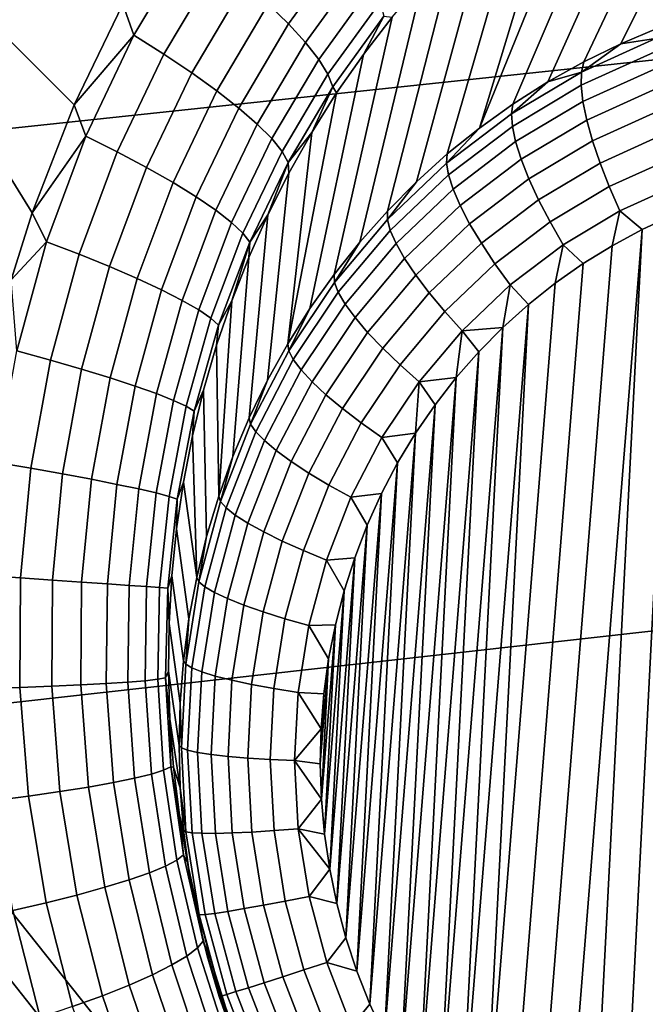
# Model space of a CAD drawing. Header units: metres. Extents: x -240 to 45, y -77 to 27.
# Tile 73 of 256: x -218.243 to -217.575, y -13.359 to -12.308. Entities that reach past the tile are written whole.
import ezdxf

# ---------------------------------------------------------------- set-up
doc = ezdxf.new("R2010")
doc.units = ezdxf.units.M
doc.layers.add('solid_102011X2', color=7, linetype='CONTINUOUS')

msp = doc.modelspace()

# ---------------------------------------------------------------- linework, layer by layer
at = {"layer": 'solid_102011X2'}
for points in [[(-216.393906, -11.614108, 304.30072), (-217.816788, -11.754929, 302.654205), (-217.424911, -12.336087, 302.374359), (-216.008652, -12.188061, 304.021484)], [(-217.816788, -11.754929, 302.654205), (-219.230606, -11.897602, 300.996674), (-218.831802, -12.486038, 300.716553), (-217.424911, -12.336087, 302.374359)], [(-217.390945, -11.990363, 272.393707), (-217.561111, -12.316864, 271.495209), (-217.601562, -12.333893, 271.507111), (-217.439667, -12.008111, 272.411255)], [(-217.439667, -12.008111, 272.411255), (-217.601562, -12.333893, 271.507111), (-217.641006, -12.35317, 271.518982), (-217.487213, -12.0283, 272.428864)], [(-217.487213, -12.0283, 272.428864), (-217.641006, -12.35317, 271.518982), (-217.679337, -12.374639, 271.530731), (-217.533508, -12.050855, 272.446411)], [(-217.533508, -12.050855, 272.446411), (-217.679337, -12.374639, 271.530731), (-217.716446, -12.398235, 271.542358), (-217.578384, -12.075703, 272.463776)], [(-217.578384, -12.075703, 272.463776), (-217.716446, -12.398235, 271.542358), (-217.752197, -12.423891, 271.553833), (-217.621765, -12.102749, 272.480927)], [(-218.488235, -12.094484, 272.957214), (-218.229309, -12.514302, 272.916412), (-218.25174, -12.585689, 272.924835), (-218.787582, -12.475676, 273.060944)], [(-218.488235, -12.094484, 272.957214), (-218.184525, -12.398903, 272.898804), (-218.229309, -12.514302, 272.916412)], [(-218.488235, -12.094484, 272.957214), (-218.132431, -12.291724, 272.877655), (-218.184525, -12.398903, 272.898804)], [(-217.663513, -12.131908, 272.49765), (-217.621765, -12.102749, 272.480927), (-217.752197, -12.423891, 271.553833)], [(-217.663513, -12.131908, 272.49765), (-217.752197, -12.423891, 271.553833), (-217.786499, -12.451531, 271.565125), (-217.703583, -12.163071, 272.513977)], [(-217.703583, -12.163071, 272.513977), (-217.786499, -12.451531, 271.565125), (-217.81926, -12.481074, 271.576172), (-217.741867, -12.196139, 272.529694)], [(-217.741867, -12.196139, 272.529694), (-217.81926, -12.481074, 271.576172), (-217.850388, -12.512433, 271.586975), (-217.778305, -12.230993, 272.5448)], [(-217.895218, -12.229145, 272.747681), (-217.955704, -12.312797, 272.772491), (-217.977432, -12.291589, 272.798737), (-217.915024, -12.205331, 272.773163)], [(-218.060425, -12.223265, 272.851288), (-218.120682, -12.324867, 272.875763), (-218.132431, -12.291724, 272.877655)], [(-218.030258, -12.246419, 272.838501), (-218.088684, -12.344942, 272.862213), (-218.120682, -12.324867, 272.875763), (-218.060425, -12.223265, 272.851288)], [(-217.878967, -12.251347, 272.718475), (-217.937668, -12.332574, 272.742615), (-217.955704, -12.312797, 272.772491), (-217.895218, -12.229145, 272.747681)], [(-217.778305, -12.230993, 272.5448), (-217.850388, -12.512433, 271.586975), (-217.879761, -12.545516, 271.597473), (-217.812836, -12.267542, 272.559174)], [(-218.002426, -12.26933, 272.820862), (-218.059052, -12.364799, 272.843872), (-218.088684, -12.344942, 272.862213), (-218.030258, -12.246419, 272.838501)], [(-217.866547, -12.271539, 272.686096), (-217.923615, -12.350568, 272.709625), (-217.937668, -12.332574, 272.742615), (-217.878967, -12.251347, 272.718475)], [(-217.977432, -12.291589, 272.798737), (-218.032288, -12.384082, 272.821014), (-218.059052, -12.364799, 272.843872), (-218.002426, -12.26933, 272.820862)], [(-217.858185, -12.289361, 272.651123), (-217.913803, -12.366455, 272.674103), (-217.923615, -12.350568, 272.709625), (-217.866547, -12.271539, 272.686096)], [(-217.812836, -12.267542, 272.559174), (-217.879761, -12.545516, 271.597473), (-217.907318, -12.580227, 271.607666), (-217.845413, -12.305661, 272.572754)], [(-218.120682, -12.324867, 272.875763), (-218.184525, -12.398903, 272.898804), (-218.132431, -12.291724, 272.877655)], [(-217.955704, -12.312797, 272.772491), (-218.008881, -12.402447, 272.794067), (-218.032288, -12.384082, 272.821014), (-217.977432, -12.291589, 272.798737)], [(-217.854034, -12.304494, 272.614197), (-217.908417, -12.379952, 272.636688), (-217.913803, -12.366455, 272.674103), (-217.858185, -12.289361, 272.651123)], [(-217.908417, -12.379952, 272.636688), (-217.854034, -12.304494, 272.614197), (-217.876007, -12.345258, 272.58548), (-217.904572, -12.386209, 272.59729)], [(-217.854034, -12.304494, 272.614197), (-217.845413, -12.305661, 272.572754), (-217.876007, -12.345258, 272.58548)], [(-217.937668, -12.332574, 272.742615), (-217.989258, -12.419565, 272.76355), (-218.008881, -12.402447, 272.794067), (-217.955704, -12.312797, 272.772491)], [(-217.845413, -12.305661, 272.572754), (-217.907318, -12.580227, 271.607666), (-217.932983, -12.616463, 271.617523), (-217.876007, -12.345258, 272.58548)], [(-218.120682, -12.324867, 272.875763), (-218.171982, -12.432507, 272.896271), (-218.184525, -12.398903, 272.898804)], [(-218.088684, -12.344942, 272.862213), (-218.138443, -12.449312, 272.88205), (-218.171982, -12.432507, 272.896271), (-218.120682, -12.324867, 272.875763)], [(-217.564468, -12.328155, 271.468658), (-217.601562, -12.333893, 271.507111), (-217.561111, -12.316864, 271.495209)], [(-217.424911, -12.336087, 302.374359), (-218.831802, -12.486038, 300.716553), (-218.414001, -13.05539, 300.423035), (-217.014374, -12.898361, 302.081207)], [(-217.923615, -12.350568, 272.709625), (-217.97377, -12.43513, 272.72998), (-217.989258, -12.419565, 272.76355), (-217.937668, -12.332574, 272.742615)], [(-217.643463, -12.364047, 271.492126), (-217.564468, -12.328155, 271.468658), (-217.56601, -12.342932, 271.443634), (-217.643738, -12.378243, 271.466736)], [(-217.643463, -12.364047, 271.492126), (-217.601562, -12.333893, 271.507111), (-217.564468, -12.328155, 271.468658)], [(-217.643463, -12.364047, 271.492126), (-217.641006, -12.35317, 271.518982), (-217.601562, -12.333893, 271.507111)], [(-218.059052, -12.364799, 272.843872), (-218.107269, -12.465916, 272.863007), (-218.138443, -12.449312, 272.88205), (-218.088684, -12.344942, 272.862213)], [(-217.876007, -12.345258, 272.58548), (-217.932983, -12.616463, 271.617523), (-217.956665, -12.654119, 271.626984), (-217.904572, -12.386209, 272.59729)], [(-217.643738, -12.378243, 271.466736), (-217.56601, -12.342932, 271.443634), (-217.56572, -12.360876, 271.420746), (-217.641815, -12.395452, 271.443359)], [(-217.913803, -12.366455, 272.674103), (-217.962692, -12.448865, 272.693939), (-217.97377, -12.43513, 272.72998), (-217.923615, -12.350568, 272.709625)], [(-217.643463, -12.364047, 271.492126), (-217.679337, -12.374639, 271.530731), (-217.641006, -12.35317, 271.518982)], [(-218.032288, -12.384082, 272.821014), (-218.07901, -12.482018, 272.839508), (-218.107269, -12.465916, 272.863007), (-218.059052, -12.364799, 272.843872)], [(-217.908417, -12.379952, 272.636688), (-217.956223, -12.460522, 272.656097), (-217.962692, -12.448865, 272.693939), (-217.913803, -12.366455, 272.674103)], [(-217.718033, -12.4086, 271.515259), (-217.679337, -12.374639, 271.530731), (-217.643463, -12.364047, 271.492126)], [(-217.718033, -12.4086, 271.515259), (-217.643463, -12.364047, 271.492126), (-217.643738, -12.378243, 271.466736), (-217.717102, -12.422075, 271.489502)], [(-217.641815, -12.395452, 271.443359), (-217.56572, -12.360876, 271.420746), (-217.563583, -12.381607, 271.400452), (-217.637741, -12.415306, 271.422485)], [(-217.718033, -12.4086, 271.515259), (-217.716446, -12.398235, 271.542358), (-217.679337, -12.374639, 271.530731)], [(-217.717102, -12.422075, 271.489502), (-217.643738, -12.378243, 271.466736), (-217.641815, -12.395452, 271.443359), (-217.713638, -12.438369, 271.465637)], [(-218.008881, -12.402447, 272.794067), (-218.054199, -12.497335, 272.811951), (-218.07901, -12.482018, 272.839508), (-218.032288, -12.384082, 272.821014)], [(-217.931107, -12.428452, 272.608154), (-217.904572, -12.386209, 272.59729), (-217.956665, -12.654119, 271.626984)], [(-217.908417, -12.379952, 272.636688), (-217.931107, -12.428452, 272.608154), (-217.956223, -12.460522, 272.656097)], [(-217.908417, -12.379952, 272.636688), (-217.904572, -12.386209, 272.59729), (-217.931107, -12.428452, 272.608154)], [(-217.637741, -12.415306, 271.422485), (-217.563583, -12.381607, 271.400452), (-217.559647, -12.404687, 271.383179), (-217.631622, -12.437387, 271.404572)], [(-218.171982, -12.432507, 272.896271), (-218.229309, -12.514302, 272.916412), (-218.184525, -12.398903, 272.898804)], [(-217.718033, -12.4086, 271.515259), (-217.787292, -12.461289, 271.53775), (-217.752197, -12.423891, 271.553833), (-217.716446, -12.398235, 271.542358)], [(-217.713638, -12.438369, 271.465637), (-217.641815, -12.395452, 271.443359), (-217.637741, -12.415306, 271.422485), (-217.707764, -12.457135, 271.444214)], [(-217.989258, -12.419565, 272.76355), (-218.033249, -12.51159, 272.780823), (-218.054199, -12.497335, 272.811951), (-218.008881, -12.402447, 272.794067)], [(-217.787292, -12.461289, 271.53775), (-217.718033, -12.4086, 271.515259), (-217.717102, -12.422075, 271.489502), (-217.785233, -12.473912, 271.511627)], [(-217.631622, -12.437387, 271.404572), (-217.559647, -12.404687, 271.383179), (-217.554001, -12.429627, 271.369293), (-217.62355, -12.461229, 271.389984)], [(-217.97377, -12.43513, 272.72998), (-218.016556, -12.524529, 272.746735), (-218.033249, -12.51159, 272.780823), (-217.989258, -12.419565, 272.76355)], [(-217.707764, -12.457135, 271.444214), (-217.637741, -12.415306, 271.422485), (-217.631622, -12.437387, 271.404572), (-217.699554, -12.477978, 271.425629)], [(-217.931107, -12.428452, 272.608154), (-217.956665, -12.654119, 271.626984), (-217.978302, -12.693083, 271.636017), (-217.955566, -12.471864, 272.617981)], [(-217.956223, -12.460522, 272.656097), (-217.931107, -12.428452, 272.608154), (-217.955566, -12.471864, 272.617981)], [(-217.787292, -12.461289, 271.53775), (-217.786499, -12.451531, 271.565125), (-217.752197, -12.423891, 271.553833)], [(-217.785233, -12.473912, 271.511627), (-217.717102, -12.422075, 271.489502), (-217.713638, -12.438369, 271.465637), (-217.780365, -12.489124, 271.487305)], [(-217.62355, -12.461229, 271.389984), (-217.554001, -12.429627, 271.369293), (-217.546768, -12.4559, 271.359131), (-217.613739, -12.486326, 271.379028)], [(-218.171982, -12.432507, 272.896271), (-218.213776, -12.545124, 272.912476), (-218.229309, -12.514302, 272.916412)], [(-218.138443, -12.449312, 272.88205), (-218.17897, -12.558505, 272.897644), (-218.213776, -12.545124, 272.912476), (-218.171982, -12.432507, 272.896271)], [(-217.962692, -12.448865, 272.693939), (-218.00441, -12.535919, 272.710205), (-218.016556, -12.524529, 272.746735), (-217.97377, -12.43513, 272.72998)], [(-217.780365, -12.489124, 271.487305), (-217.713638, -12.438369, 271.465637), (-217.707764, -12.457135, 271.444214), (-217.772781, -12.506604, 271.465332)], [(-217.699554, -12.477978, 271.425629), (-217.631622, -12.437387, 271.404572), (-217.62355, -12.461229, 271.389984), (-217.689209, -12.500455, 271.410339)], [(-218.107269, -12.465916, 272.863007), (-218.146576, -12.571692, 272.877991), (-218.17897, -12.558505, 272.897644), (-218.138443, -12.449312, 272.88205)], [(-217.956223, -12.460522, 272.656097), (-217.997025, -12.545558, 272.671967), (-218.00441, -12.535919, 272.710205), (-217.962692, -12.448865, 272.693939)], [(-217.787292, -12.461289, 271.53775), (-217.850449, -12.5215, 271.559357), (-217.81926, -12.481074, 271.576172), (-217.786499, -12.451531, 271.565125)], [(-217.956223, -12.460522, 272.656097), (-217.977951, -12.516381, 272.62677), (-217.997025, -12.545558, 272.671967)], [(-217.956223, -12.460522, 272.656097), (-217.955566, -12.471864, 272.617981), (-217.977951, -12.516381, 272.62677)], [(-217.850449, -12.5215, 271.559357), (-217.787292, -12.461289, 271.53775), (-217.785233, -12.473912, 271.511627), (-217.847366, -12.533148, 271.532867)], [(-217.772781, -12.506604, 271.465332), (-217.707764, -12.457135, 271.444214), (-217.699554, -12.477978, 271.425629), (-217.762665, -12.525981, 271.446136)], [(-217.689209, -12.500455, 271.410339), (-217.62355, -12.461229, 271.389984), (-217.613739, -12.486326, 271.379028), (-217.676941, -12.524093, 271.398621)], [(-217.613739, -12.486326, 271.379028), (-217.546768, -12.4559, 271.359131), (-217.538101, -12.482949, 271.352844), (-217.602356, -12.512147, 271.371918)], [(-218.07901, -12.482018, 272.839508), (-218.117126, -12.584452, 272.853882), (-218.146576, -12.571692, 272.877991), (-218.107269, -12.465916, 272.863007)], [(-217.955566, -12.471864, 272.617981), (-217.978302, -12.693083, 271.636017), (-217.997833, -12.733241, 271.644653), (-217.977951, -12.516381, 272.62677)], [(-218.054199, -12.497335, 272.811951), (-218.091187, -12.596553, 272.825775), (-218.117126, -12.584452, 272.853882), (-218.07901, -12.482018, 272.839508)], [(-217.850449, -12.5215, 271.559357), (-217.850388, -12.512433, 271.586975), (-217.81926, -12.481074, 271.576172)], [(-217.847366, -12.533148, 271.532867), (-217.785233, -12.473912, 271.511627), (-217.780365, -12.489124, 271.487305), (-217.841202, -12.547125, 271.508118)], [(-217.762665, -12.525981, 271.446136), (-217.699554, -12.477978, 271.425629), (-217.689209, -12.500455, 271.410339), (-217.750198, -12.546846, 271.430145)], [(-217.602356, -12.512147, 271.371918), (-217.538101, -12.482949, 271.352844), (-217.545486, -12.516987, 271.355621), (-217.578613, -12.532241, 271.365509)], [(-217.841202, -12.547125, 271.508118), (-217.780365, -12.489124, 271.487305), (-217.772781, -12.506604, 271.465332), (-217.832077, -12.563133, 271.485596)], [(-217.676941, -12.524093, 271.398621), (-217.613739, -12.486326, 271.379028), (-217.602356, -12.512147, 271.371918), (-217.663025, -12.548388, 271.390747)], [(-218.033249, -12.51159, 272.780823), (-218.069199, -12.607781, 272.794159), (-218.091187, -12.596553, 272.825775), (-218.054199, -12.497335, 272.811951)], [(-217.750198, -12.546846, 271.430145), (-217.689209, -12.500455, 271.410339), (-217.676941, -12.524093, 271.398621), (-217.735657, -12.568757, 271.417694)], [(-217.60466, -13.666211, 271.474304), (-217.545486, -12.516987, 271.355621), (-217.511536, -12.503782, 271.345734), (-217.572342, -13.684532, 271.467682)], [(-218.213776, -12.545124, 272.912476), (-218.25174, -12.585689, 272.924835), (-218.229309, -12.514302, 272.916412)], [(-218.016556, -12.524529, 272.746735), (-218.051559, -12.617934, 272.759552), (-218.069199, -12.607781, 272.794159), (-218.033249, -12.51159, 272.780823)], [(-217.850449, -12.5215, 271.559357), (-217.906738, -12.588524, 271.579834), (-217.879761, -12.545516, 271.597473), (-217.850388, -12.512433, 271.586975)], [(-217.832077, -12.563133, 271.485596), (-217.772781, -12.506604, 271.465332), (-217.762665, -12.525981, 271.446136), (-217.82019, -12.580836, 271.46582)], [(-217.663025, -12.548388, 271.390747), (-217.602356, -12.512147, 271.371918), (-217.610687, -12.54943, 271.375275), (-217.641693, -12.568534, 271.384949)], [(-217.602356, -12.512147, 271.371918), (-217.578613, -12.532241, 271.365509), (-217.610687, -12.54943, 271.375275)], [(-218.00441, -12.535919, 272.710205), (-218.038589, -12.626832, 272.722656), (-218.051559, -12.617934, 272.759552), (-218.016556, -12.524529, 272.746735)], [(-217.977951, -12.516381, 272.62677), (-217.997833, -12.733241, 271.644653), (-218.015182, -12.774477, 271.652802), (-217.998245, -12.561892, 272.634491)], [(-217.997025, -12.545558, 272.671967), (-217.977951, -12.516381, 272.62677), (-217.998245, -12.561892, 272.634491)], [(-217.906738, -12.588524, 271.579834), (-217.850449, -12.5215, 271.559357), (-217.847366, -12.533148, 271.532867), (-217.902756, -12.599087, 271.553009)], [(-217.735657, -12.568757, 271.417694), (-217.676941, -12.524093, 271.398621), (-217.663025, -12.548388, 271.390747), (-217.71936, -12.59125, 271.409058)], [(-217.635956, -13.645981, 271.480499), (-217.578613, -12.532241, 271.365509), (-217.545486, -12.516987, 271.355621), (-217.60466, -13.666211, 271.474304)], [(-217.997025, -12.545558, 272.671967), (-218.030518, -12.634314, 272.684052), (-218.038589, -12.626832, 272.722656), (-218.00441, -12.535919, 272.710205)], [(-217.902756, -12.599087, 271.553009), (-217.847366, -12.533148, 271.532867), (-217.841202, -12.547125, 271.508118), (-217.895432, -12.611688, 271.527832)], [(-217.82019, -12.580836, 271.46582), (-217.762665, -12.525981, 271.446136), (-217.750198, -12.546846, 271.430145), (-217.805801, -12.599857, 271.449158)], [(-217.694824, -13.600272, 271.491455), (-217.610687, -12.54943, 271.375275), (-217.578613, -12.532241, 271.365509), (-217.666016, -13.623994, 271.486237)], [(-217.635956, -13.645981, 271.480499), (-217.666016, -13.623994, 271.486237), (-217.578613, -12.532241, 271.365509)], [(-218.213776, -12.545124, 272.912476), (-218.245575, -12.661605, 272.923981), (-218.25174, -12.585689, 272.924835)], [(-218.17897, -12.558505, 272.897644), (-218.209839, -12.671442, 272.9086), (-218.245575, -12.661605, 272.923981), (-218.213776, -12.545124, 272.912476)], [(-217.997025, -12.545558, 272.671967), (-218.016418, -12.608337, 272.641113), (-218.030518, -12.634314, 272.684052)], [(-217.997025, -12.545558, 272.671967), (-217.998245, -12.561892, 272.634491), (-218.016418, -12.608337, 272.641113)], [(-217.906738, -12.588524, 271.579834), (-217.907318, -12.580227, 271.607666), (-217.879761, -12.545516, 271.597473)], [(-217.895432, -12.611688, 271.527832), (-217.841202, -12.547125, 271.508118), (-217.832077, -12.563133, 271.485596), (-217.884933, -12.62606, 271.504822)], [(-217.805801, -12.599857, 271.449158), (-217.750198, -12.546846, 271.430145), (-217.735657, -12.568757, 271.417694), (-217.7892, -12.619796, 271.436005)], [(-217.722229, -13.574929, 271.496216), (-217.641693, -12.568534, 271.384949), (-217.610687, -12.54943, 271.375275), (-217.694824, -13.600272, 271.491455)], [(-217.71936, -12.59125, 271.409058), (-217.663025, -12.548388, 271.390747), (-217.671494, -12.589459, 271.39447), (-217.700027, -12.612166, 271.403809)], [(-217.663025, -12.548388, 271.390747), (-217.641693, -12.568534, 271.384949), (-217.671494, -12.589459, 271.39447)], [(-218.146576, -12.571692, 272.877991), (-218.176514, -12.681093, 272.888428), (-218.209839, -12.671442, 272.9086), (-218.17897, -12.558505, 272.897644)], [(-217.998245, -12.561892, 272.634491), (-218.015182, -12.774477, 271.652802), (-218.030319, -12.816668, 271.660492), (-218.016418, -12.608337, 272.641113)], [(-217.884933, -12.62606, 271.504822), (-217.832077, -12.563133, 271.485596), (-217.82019, -12.580836, 271.46582), (-217.871475, -12.641898, 271.484467)], [(-218.117126, -12.584452, 272.853882), (-218.14621, -12.690384, 272.863831), (-218.176514, -12.681093, 272.888428), (-218.146576, -12.571692, 272.877991)], [(-217.7892, -12.619796, 271.436005), (-217.735657, -12.568757, 271.417694), (-217.71936, -12.59125, 271.409058), (-217.770737, -12.640229, 271.426605)], [(-217.748199, -13.548013, 271.500458), (-217.671494, -12.589459, 271.39447), (-217.641693, -12.568534, 271.384949), (-217.722229, -13.574929, 271.496216)], [(-218.091187, -12.596553, 272.825775), (-218.119461, -12.69915, 272.835236), (-218.14621, -12.690384, 272.863831), (-218.117126, -12.584452, 272.853882)], [(-217.906738, -12.588524, 271.579834), (-217.955521, -12.661575, 271.598907), (-217.932983, -12.616463, 271.617523), (-217.907318, -12.580227, 271.607666)], [(-217.955521, -12.661575, 271.598907), (-217.906738, -12.588524, 271.579834), (-217.902756, -12.599087, 271.553009), (-217.950745, -12.670957, 271.571777)], [(-217.871475, -12.641898, 271.484467), (-217.82019, -12.580836, 271.46582), (-217.805801, -12.599857, 271.449158), (-217.855362, -12.658868, 271.467194)], [(-218.069199, -12.607781, 272.794159), (-218.096725, -12.707233, 272.803162), (-218.119461, -12.69915, 272.835236), (-218.091187, -12.596553, 272.825775)], [(-217.950745, -12.670957, 271.571777), (-217.902756, -12.599087, 271.553009), (-217.895432, -12.611688, 271.527832), (-217.942429, -12.682058, 271.546204)], [(-217.770737, -12.640229, 271.426605), (-217.71936, -12.59125, 271.409058), (-217.727188, -12.636584, 271.412964)], [(-217.748199, -13.548013, 271.500458), (-217.700027, -12.612166, 271.403809), (-217.671494, -12.589459, 271.39447)], [(-217.71936, -12.59125, 271.409058), (-217.700027, -12.612166, 271.403809), (-217.727188, -12.636584, 271.412964)], [(-218.051559, -12.617934, 272.759552), (-218.078445, -12.71449, 272.768188), (-218.096725, -12.707233, 272.803162), (-218.069199, -12.607781, 272.794159)], [(-218.032471, -12.655614, 272.646576), (-218.016418, -12.608337, 272.641113), (-218.030319, -12.816668, 271.660492)], [(-218.030518, -12.634314, 272.684052), (-218.016418, -12.608337, 272.641113), (-218.032471, -12.655614, 272.646576)], [(-217.855362, -12.658868, 271.467194), (-217.805801, -12.599857, 271.449158), (-217.7892, -12.619796, 271.436005), (-217.836914, -12.676611, 271.453339)], [(-218.038589, -12.626832, 272.722656), (-218.064911, -12.720789, 272.730957), (-218.078445, -12.71449, 272.768188), (-218.051559, -12.617934, 272.759552)], [(-217.955521, -12.661575, 271.598907), (-217.956665, -12.654119, 271.626984), (-217.932983, -12.616463, 271.617523)], [(-217.942429, -12.682058, 271.546204), (-217.895432, -12.611688, 271.527832), (-217.884933, -12.62606, 271.504822), (-217.930725, -12.694646, 271.522736)], [(-217.836914, -12.676611, 271.453339), (-217.7892, -12.619796, 271.436005), (-217.770737, -12.640229, 271.426605), (-217.816528, -12.69475, 271.443268)], [(-217.772659, -13.519608, 271.50415), (-217.727188, -12.636584, 271.412964), (-217.700027, -12.612166, 271.403809)], [(-217.748199, -13.548013, 271.500458), (-217.772659, -13.519608, 271.50415), (-217.700027, -12.612166, 271.403809)], [(-218.030518, -12.634314, 272.684052), (-218.056396, -12.72602, 272.692078), (-218.064911, -12.720789, 272.730957), (-218.038589, -12.626832, 272.722656)], [(-217.930725, -12.694646, 271.522736), (-217.884933, -12.62606, 271.504822), (-217.871475, -12.641898, 271.484467), (-217.915924, -12.708453, 271.501831)], [(-218.056396, -12.72602, 272.692078), (-218.030518, -12.634314, 272.684052), (-218.032471, -12.655614, 272.646576), (-218.046402, -12.703666, 272.650909)], [(-217.816528, -12.69475, 271.443268), (-217.770737, -12.640229, 271.426605), (-217.777084, -12.690226, 271.430603)], [(-217.795486, -13.48982, 271.507324), (-217.752899, -12.662623, 271.421906), (-217.727188, -12.636584, 271.412964)], [(-217.772659, -13.519608, 271.50415), (-217.795486, -13.48982, 271.507324), (-217.727188, -12.636584, 271.412964)], [(-217.770737, -12.640229, 271.426605), (-217.752899, -12.662623, 271.421906), (-217.777084, -12.690226, 271.430603)], [(-217.770737, -12.640229, 271.426605), (-217.727188, -12.636584, 271.412964), (-217.752899, -12.662623, 271.421906)], [(-217.915924, -12.708453, 271.501831), (-217.871475, -12.641898, 271.484467), (-217.855362, -12.658868, 271.467194), (-217.898315, -12.723186, 271.483978)], [(-218.209839, -12.671442, 272.9086), (-218.230759, -12.786946, 272.914795), (-218.267105, -12.78073, 272.930603), (-218.245575, -12.661605, 272.923981)], [(-218.046402, -12.703666, 272.650909), (-218.032471, -12.655614, 272.646576), (-218.030319, -12.816668, 271.660492), (-218.043198, -12.859691, 271.667664)], [(-217.955521, -12.661575, 271.598907), (-217.996216, -12.739799, 271.616364), (-217.978302, -12.693083, 271.636017), (-217.956665, -12.654119, 271.626984)], [(-217.996216, -12.739799, 271.616364), (-217.955521, -12.661575, 271.598907), (-217.950745, -12.670957, 271.571777), (-217.990784, -12.747914, 271.588989)], [(-217.898315, -12.723186, 271.483978), (-217.855362, -12.658868, 271.467194), (-217.836914, -12.676611, 271.453339), (-217.878265, -12.738536, 271.469513)], [(-218.176514, -12.681093, 272.888428), (-218.196869, -12.792982, 272.894165), (-218.230759, -12.786946, 272.914795), (-218.209839, -12.671442, 272.9086)], [(-217.990784, -12.747914, 271.588989), (-217.950745, -12.670957, 271.571777), (-217.942429, -12.682058, 271.546204), (-217.981613, -12.757411, 271.563049)], [(-217.81665, -13.458715, 271.509949), (-217.777084, -12.690226, 271.430603), (-217.752899, -12.662623, 271.421906)], [(-217.795486, -13.48982, 271.507324), (-217.81665, -13.458715, 271.509949), (-217.752899, -12.662623, 271.421906)], [(-218.14621, -12.690384, 272.863831), (-218.166016, -12.798731, 272.869171), (-218.196869, -12.792982, 272.894165), (-218.176514, -12.681093, 272.888428)], [(-217.981613, -12.757411, 271.563049), (-217.942429, -12.682058, 271.546204), (-217.930725, -12.694646, 271.522736), (-217.968933, -12.768087, 271.539154)], [(-217.878265, -12.738536, 271.469513), (-217.836914, -12.676611, 271.453339), (-217.816528, -12.69475, 271.443268), (-217.856216, -12.754175, 271.458801)], [(-218.119461, -12.69915, 272.835236), (-218.138779, -12.80409, 272.840179), (-218.166016, -12.798731, 272.869171), (-218.14621, -12.690384, 272.863831)], [(-217.996216, -12.739799, 271.616364), (-217.997833, -12.733241, 271.644653), (-217.978302, -12.693083, 271.636017)], [(-217.836029, -13.42646, 271.511993), (-217.799622, -12.719244, 271.438965), (-217.777084, -12.690226, 271.430603)], [(-217.81665, -13.458715, 271.509949), (-217.836029, -13.42646, 271.511993), (-217.777084, -12.690226, 271.430603)], [(-217.816528, -12.69475, 271.443268), (-217.777084, -12.690226, 271.430603), (-217.799622, -12.719244, 271.438965)], [(-218.096725, -12.707233, 272.803162), (-218.115631, -12.808963, 272.80777), (-218.138779, -12.80409, 272.840179), (-218.119461, -12.69915, 272.835236)], [(-218.058151, -12.752394, 272.654053), (-218.046402, -12.703666, 272.650909), (-218.043198, -12.859691, 271.667664), (-218.053772, -12.903419, 271.674316)], [(-218.056396, -12.72602, 272.692078), (-218.046402, -12.703666, 272.650909), (-218.058151, -12.752394, 272.654053)], [(-217.968933, -12.768087, 271.539154), (-217.930725, -12.694646, 271.522736), (-217.915924, -12.708453, 271.501831), (-217.953003, -12.779718, 271.517761)], [(-217.856216, -12.754175, 271.458801), (-217.816528, -12.69475, 271.443268), (-217.82045, -12.749636, 271.447052)], [(-217.816528, -12.69475, 271.443268), (-217.799622, -12.719244, 271.438965), (-217.82045, -12.749636, 271.447052)], [(-218.078445, -12.71449, 272.768188), (-218.097, -12.813263, 272.772491), (-218.115631, -12.808963, 272.80777), (-218.096725, -12.707233, 272.803162)], [(-218.064911, -12.720789, 272.730957), (-218.083191, -12.816913, 272.735016), (-218.097, -12.813263, 272.772491), (-218.078445, -12.71449, 272.768188)], [(-217.953003, -12.779718, 271.517761), (-217.915924, -12.708453, 271.501831), (-217.898315, -12.723186, 271.483978), (-217.934143, -12.792058, 271.499359)], [(-218.056396, -12.72602, 272.692078), (-218.074478, -12.819848, 272.695953), (-218.083191, -12.816913, 272.735016), (-218.064911, -12.720789, 272.730957)], [(-217.934143, -12.792058, 271.499359), (-217.898315, -12.723186, 271.483978), (-217.878265, -12.738536, 271.469513), (-217.912766, -12.804845, 271.484344)], [(-217.853592, -13.393105, 271.513489), (-217.82045, -12.749636, 271.447052), (-217.799622, -12.719244, 271.438965)], [(-217.836029, -13.42646, 271.511993), (-217.853592, -13.393105, 271.513489), (-217.799622, -12.719244, 271.438965)], [(-218.074478, -12.819848, 272.695953), (-218.056396, -12.72602, 272.692078), (-218.058151, -12.752394, 272.654053), (-218.067749, -12.801733, 272.656006)], [(-217.996216, -12.739799, 271.616364), (-218.028351, -12.822277, 271.63205), (-218.015182, -12.774477, 271.652802), (-217.997833, -12.733241, 271.644653)], [(-218.028351, -12.822277, 271.63205), (-217.996216, -12.739799, 271.616364), (-217.990784, -12.747914, 271.588989), (-218.022385, -12.829058, 271.60437)], [(-217.912766, -12.804845, 271.484344), (-217.878265, -12.738536, 271.469513), (-217.856216, -12.754175, 271.458801), (-217.889313, -12.817807, 271.472992)], [(-218.067749, -12.801733, 272.656006), (-218.058151, -12.752394, 272.654053), (-218.053772, -12.903419, 271.674316)], [(-218.022385, -12.829058, 271.60437), (-217.990784, -12.747914, 271.588989), (-217.981613, -12.757411, 271.563049), (-218.012573, -12.836862, 271.578125)], [(-217.889313, -12.817807, 271.472992), (-217.856216, -12.754175, 271.458801), (-217.839478, -12.781219, 271.454773), (-217.856689, -12.813967, 271.462128)], [(-217.869217, -13.358844, 271.514435), (-217.839478, -12.781219, 271.454773), (-217.82045, -12.749636, 271.447052)], [(-217.853592, -13.393105, 271.513489), (-217.869217, -13.358844, 271.514435), (-217.82045, -12.749636, 271.447052)], [(-217.856216, -12.754175, 271.458801), (-217.82045, -12.749636, 271.447052), (-217.839478, -12.781219, 271.454773)], [(-218.012573, -12.836862, 271.578125), (-217.981613, -12.757411, 271.563049), (-217.968933, -12.768087, 271.539154), (-217.9991, -12.845524, 271.553833)], [(-218.028351, -12.822277, 271.63205), (-218.030319, -12.816668, 271.660492), (-218.015182, -12.774477, 271.652802)], [(-217.9991, -12.845524, 271.553833), (-217.968933, -12.768087, 271.539154), (-217.953003, -12.779718, 271.517761), (-217.982269, -12.854861, 271.532043)], [(-218.230759, -12.786946, 272.914795), (-218.241608, -12.90379, 272.916168), (-218.278214, -12.901234, 272.932373), (-218.267105, -12.78073, 272.930603)], [(-218.196869, -12.792982, 272.894165), (-218.207474, -12.90618, 272.895203), (-218.241608, -12.90379, 272.916168), (-218.230759, -12.786946, 272.914795)], [(-217.982269, -12.854861, 271.532043), (-217.953003, -12.779718, 271.517761), (-217.934143, -12.792058, 271.499359), (-217.962433, -12.864676, 271.513153)], [(-217.882919, -13.32371, 271.514771), (-217.856689, -12.813967, 271.462128), (-217.839478, -12.781219, 271.454773)], [(-217.869217, -13.358844, 271.514435), (-217.882919, -13.32371, 271.514771), (-217.839478, -12.781219, 271.454773)], [(-218.166016, -12.798731, 272.869171), (-218.176437, -12.908362, 272.869843), (-218.207474, -12.90618, 272.895203), (-218.196869, -12.792982, 272.894165)], [(-218.138779, -12.80409, 272.840179), (-218.149048, -12.910296, 272.840576), (-218.176437, -12.908362, 272.869843), (-218.166016, -12.798731, 272.869171)], [(-217.962433, -12.864676, 271.513153), (-217.934143, -12.792058, 271.499359), (-217.912766, -12.804845, 271.484344), (-217.939987, -12.87476, 271.49762)], [(-218.115631, -12.808963, 272.80777), (-218.125809, -12.911948, 272.807922), (-218.149048, -12.910296, 272.840576), (-218.138779, -12.80409, 272.840179)], [(-218.097, -12.813263, 272.772491), (-218.107117, -12.913288, 272.77243), (-218.125809, -12.911948, 272.807922), (-218.115631, -12.808963, 272.80777)], [(-218.075134, -12.851594, 272.656799), (-218.067749, -12.801733, 272.656006), (-218.053772, -12.903419, 271.674316), (-218.062027, -12.947725, 271.68042)], [(-218.074478, -12.819848, 272.695953), (-218.067749, -12.801733, 272.656006), (-218.075134, -12.851594, 272.656799)], [(-217.939987, -12.87476, 271.49762), (-217.912766, -12.804845, 271.484344), (-217.889313, -12.817807, 271.472992), (-217.915451, -12.8849, 271.485748)], [(-218.083191, -12.816913, 272.735016), (-218.093323, -12.914292, 272.734772), (-218.107117, -12.913288, 272.77243), (-218.097, -12.813263, 272.772491)], [(-218.074478, -12.819848, 272.695953), (-218.084671, -12.914943, 272.695587), (-218.093323, -12.914292, 272.734772), (-218.083191, -12.816913, 272.735016)], [(-218.084671, -12.914943, 272.695587), (-218.074478, -12.819848, 272.695953), (-218.075134, -12.851594, 272.656799), (-218.080322, -12.901901, 272.656372)], [(-218.028351, -12.822277, 271.63205), (-218.051529, -12.908043, 271.645721), (-218.043198, -12.859691, 271.667664), (-218.030319, -12.816668, 271.660492)], [(-217.915451, -12.8849, 271.485748), (-217.889313, -12.817807, 271.472992), (-217.871948, -12.847684, 271.469086), (-217.885284, -12.882346, 271.475616)], [(-217.894623, -13.287912, 271.514557), (-217.871948, -12.847684, 271.469086), (-217.856689, -12.813967, 271.462128)], [(-217.882919, -13.32371, 271.514771), (-217.894623, -13.287912, 271.514557), (-217.856689, -12.813967, 271.462128)], [(-217.889313, -12.817807, 271.472992), (-217.856689, -12.813967, 271.462128), (-217.871948, -12.847684, 271.469086)], [(-218.051529, -12.908043, 271.645721), (-218.028351, -12.822277, 271.63205), (-218.022385, -12.829058, 271.60437), (-218.045197, -12.913435, 271.617828)], [(-218.045197, -12.913435, 271.617828), (-218.022385, -12.829058, 271.60437), (-218.012573, -12.836862, 271.578125), (-218.034912, -12.919479, 271.591309)], [(-218.034912, -12.919479, 271.591309), (-218.012573, -12.836862, 271.578125), (-217.9991, -12.845524, 271.553833), (-218.020874, -12.926046, 271.566681)], [(-218.020874, -12.926046, 271.566681), (-217.9991, -12.845524, 271.553833), (-217.982269, -12.854861, 271.532043), (-218.003387, -12.932999, 271.544495)], [(-217.904282, -13.251476, 271.513733), (-217.885284, -12.882346, 271.475616), (-217.871948, -12.847684, 271.469086)], [(-217.894623, -13.287912, 271.514557), (-217.904282, -13.251476, 271.513733), (-217.871948, -12.847684, 271.469086)], [(-218.080322, -12.901901, 272.656372), (-218.075134, -12.851594, 272.656799), (-218.062027, -12.947725, 271.68042), (-218.067917, -12.992479, 271.685944)], [(-218.051529, -12.908043, 271.645721), (-218.053772, -12.903419, 271.674316), (-218.043198, -12.859691, 271.667664)], [(-218.003387, -12.932999, 271.544495), (-217.982269, -12.854861, 271.532043), (-217.962433, -12.864676, 271.513153), (-217.982834, -12.940187, 271.525177)], [(-217.982834, -12.940187, 271.525177), (-217.962433, -12.864676, 271.513153), (-217.939987, -12.87476, 271.49762), (-217.959656, -12.947462, 271.509216)], [(-217.959656, -12.947462, 271.509216), (-217.939987, -12.87476, 271.49762), (-217.915451, -12.8849, 271.485748), (-217.934311, -12.954667, 271.496857)], [(-217.915451, -12.8849, 271.485748), (-217.885284, -12.882346, 271.475616), (-217.896591, -12.917749, 271.48172)], [(-217.91188, -13.214614, 271.51236), (-217.896591, -12.917749, 271.48172), (-217.885284, -12.882346, 271.475616)], [(-217.904282, -13.251476, 271.513733), (-217.91188, -13.214614, 271.51236), (-217.885284, -12.882346, 271.475616)], [(-217.934311, -12.954667, 271.496857), (-217.915451, -12.8849, 271.485748), (-217.896591, -12.917749, 271.48172), (-217.905869, -12.953857, 271.487335)], [(-217.014374, -12.898361, 302.081207), (-218.414001, -13.05539, 300.423035), (-217.977844, -13.604796, 300.116638), (-216.585831, -13.440899, 301.775146)], [(-218.241608, -12.90379, 272.916168), (-218.242355, -13.020771, 272.912689), (-218.278915, -13.02187, 272.929199), (-218.278214, -12.901234, 272.932373)], [(-218.207474, -12.90618, 272.895203), (-218.208313, -13.019529, 272.891479), (-218.242355, -13.020771, 272.912689), (-218.241608, -12.90379, 272.916168)], [(-218.084671, -12.914943, 272.695587), (-218.080322, -12.901901, 272.656372), (-218.083267, -12.952569, 272.654755)], [(-218.083267, -12.952569, 272.654755), (-218.080322, -12.901901, 272.656372), (-218.067917, -12.992479, 271.685944), (-218.071426, -13.037549, 271.690918)], [(-218.051529, -12.908043, 271.645721), (-218.065506, -12.99609, 271.657227), (-218.062027, -12.947725, 271.68042), (-218.053772, -12.903419, 271.674316)], [(-218.176437, -12.908362, 272.869843), (-218.177414, -13.018167, 272.865906), (-218.208313, -13.019529, 272.891479), (-218.207474, -12.90618, 272.895203)], [(-218.149048, -12.910296, 272.840576), (-218.150223, -13.01671, 272.836456), (-218.177414, -13.018167, 272.865906), (-218.176437, -12.908362, 272.869843)], [(-218.125809, -12.911948, 272.807922), (-218.127197, -13.015182, 272.803619), (-218.150223, -13.01671, 272.836456), (-218.149048, -12.910296, 272.840576)], [(-218.107117, -12.913288, 272.77243), (-218.108765, -13.013613, 272.768005), (-218.127197, -13.015182, 272.803619), (-218.125809, -12.911948, 272.807922)], [(-218.093323, -12.914292, 272.734772), (-218.095261, -13.012029, 272.730255), (-218.108765, -13.013613, 272.768005), (-218.107117, -12.913288, 272.77243)], [(-218.084671, -12.914943, 272.695587), (-218.086914, -13.010459, 272.69104), (-218.095261, -13.012029, 272.730255), (-218.093323, -12.914292, 272.734772)], [(-218.065506, -12.99609, 271.657227), (-218.051529, -12.908043, 271.645721), (-218.045197, -12.913435, 271.617828), (-218.058945, -13.000058, 271.62915)], [(-218.058945, -13.000058, 271.62915), (-218.045197, -12.913435, 271.617828), (-218.034912, -12.919479, 271.591309), (-218.04837, -13.004295, 271.602386)], [(-218.086914, -13.010459, 272.69104), (-218.084671, -12.914943, 272.695587), (-218.083267, -12.952569, 272.654755), (-218.083939, -13.00351, 272.651886)], [(-218.04837, -13.004295, 271.602386), (-218.034912, -12.919479, 271.591309), (-218.020874, -12.926046, 271.566681), (-218.033997, -13.008712, 271.577484)], [(-217.917374, -13.177363, 271.510406), (-217.905869, -12.953857, 271.487335), (-217.896591, -12.917749, 271.48172)], [(-217.91188, -13.214614, 271.51236), (-217.917374, -13.177363, 271.510406), (-217.896591, -12.917749, 271.48172)], [(-218.033997, -13.008712, 271.577484), (-218.020874, -12.926046, 271.566681), (-218.003387, -12.932999, 271.544495), (-218.016129, -13.013215, 271.554962)], [(-218.016129, -13.013215, 271.554962), (-218.003387, -12.932999, 271.544495), (-217.982834, -12.940187, 271.525177), (-217.995148, -13.017709, 271.535339)], [(-217.995148, -13.017709, 271.535339), (-217.982834, -12.940187, 271.525177), (-217.959656, -12.947462, 271.509216), (-217.971497, -13.022099, 271.518951)], [(-218.083939, -13.00351, 272.651886), (-218.083267, -12.952569, 272.654755), (-218.071426, -13.037549, 271.690918), (-218.072571, -13.082803, 271.695282)], [(-218.065506, -12.99609, 271.657227), (-218.067917, -12.992479, 271.685944), (-218.062027, -12.947725, 271.68042)], [(-217.971497, -13.022099, 271.518951), (-217.959656, -12.947462, 271.509216), (-217.934311, -12.954667, 271.496857), (-217.945679, -13.026291, 271.506226)], [(-217.945679, -13.026291, 271.506226), (-217.934311, -12.954667, 271.496857), (-217.913071, -12.990476, 271.492493), (-217.918182, -13.027536, 271.497131)], [(-217.934311, -12.954667, 271.496857), (-217.905869, -12.953857, 271.487335), (-217.913071, -12.990476, 271.492493)], [(-217.920761, -13.139928, 271.507904), (-217.913071, -12.990476, 271.492493), (-217.905869, -12.953857, 271.487335)], [(-217.917374, -13.177363, 271.510406), (-217.920761, -13.139928, 271.507904), (-217.905869, -12.953857, 271.487335)], [(-218.065506, -12.99609, 271.657227), (-218.070114, -13.085387, 271.666443), (-218.071426, -13.037549, 271.690918), (-218.067917, -12.992479, 271.685944)], [(-218.070114, -13.085387, 271.666443), (-218.065506, -12.99609, 271.657227), (-218.058945, -13.000058, 271.62915), (-218.063477, -13.087911, 271.638214)], [(-217.922028, -13.102375, 271.504852), (-217.918182, -13.027536, 271.497131), (-217.913071, -12.990476, 271.492493)], [(-217.920761, -13.139928, 271.507904), (-217.922028, -13.102375, 271.504852), (-217.913071, -12.990476, 271.492493)], [(-218.086914, -13.010459, 272.69104), (-218.083939, -13.00351, 272.651886), (-218.082352, -13.054635, 272.647858)], [(-218.082352, -13.054635, 272.647858), (-218.083939, -13.00351, 272.651886), (-218.072571, -13.082803, 271.695282), (-218.071304, -13.128108, 271.699036)], [(-218.063477, -13.087911, 271.638214), (-218.058945, -13.000058, 271.62915), (-218.04837, -13.004295, 271.602386), (-218.052795, -13.090315, 271.611267)], [(-218.052795, -13.090315, 271.611267), (-218.04837, -13.004295, 271.602386), (-218.033997, -13.008712, 271.577484), (-218.038315, -13.09255, 271.586151)], [(-218.038315, -13.09255, 271.586151), (-218.033997, -13.008712, 271.577484), (-218.016129, -13.013215, 271.554962), (-218.020309, -13.09457, 271.563385)], [(-218.208313, -13.019529, 272.891479), (-218.19957, -13.131942, 272.88327), (-218.23317, -13.13676, 272.904633), (-218.242355, -13.020771, 272.912689)], [(-218.177414, -13.018167, 272.865906), (-218.169144, -13.127104, 272.857544), (-218.19957, -13.131942, 272.88327), (-218.208313, -13.019529, 272.891479)], [(-218.150223, -13.01671, 272.836456), (-218.142441, -13.122334, 272.827972), (-218.169144, -13.127104, 272.857544), (-218.177414, -13.018167, 272.865906)], [(-218.127197, -13.015182, 272.803619), (-218.119949, -13.117716, 272.795074), (-218.142441, -13.122334, 272.827972), (-218.150223, -13.01671, 272.836456)], [(-218.108765, -13.013613, 272.768005), (-218.102051, -13.113334, 272.75943), (-218.119949, -13.117716, 272.795074), (-218.127197, -13.015182, 272.803619)], [(-218.095261, -13.012029, 272.730255), (-218.089096, -13.109264, 272.72168), (-218.102051, -13.113334, 272.75943), (-218.108765, -13.013613, 272.768005)], [(-218.086914, -13.010459, 272.69104), (-218.081284, -13.105582, 272.682495), (-218.089096, -13.109264, 272.72168), (-218.095261, -13.012029, 272.730255)], [(-218.086914, -13.010459, 272.69104), (-218.082352, -13.054635, 272.647858), (-218.081284, -13.105582, 272.682495)], [(-218.020309, -13.09457, 271.563385), (-218.016129, -13.013215, 271.554962), (-217.995148, -13.017709, 271.535339), (-217.999191, -13.09633, 271.543457)], [(-217.999191, -13.09633, 271.543457), (-217.995148, -13.017709, 271.535339), (-217.971497, -13.022099, 271.518951), (-217.975388, -13.097795, 271.526764)], [(-218.242355, -13.020771, 272.912689), (-218.23317, -13.13676, 272.904633), (-218.269363, -13.141473, 272.921326), (-218.278915, -13.02187, 272.929199)], [(-217.975388, -13.097795, 271.526764), (-217.971497, -13.022099, 271.518951), (-217.945679, -13.026291, 271.506226), (-217.949417, -13.098931, 271.513733)], [(-217.949417, -13.098931, 271.513733), (-217.945679, -13.026291, 271.506226), (-217.921173, -13.064874, 271.501251)], [(-217.945679, -13.026291, 271.506226), (-217.918182, -13.027536, 271.497131), (-217.921173, -13.064874, 271.501251)], [(-217.922028, -13.102375, 271.504852), (-217.921173, -13.064874, 271.501251), (-217.918182, -13.027536, 271.497131)], [(-218.070114, -13.085387, 271.666443), (-218.072571, -13.082803, 271.695282), (-218.071426, -13.037549, 271.690918)], [(-218.414001, -13.05539, 300.423035), (-219.802246, -13.214212, 298.753876), (-219.358139, -13.770523, 298.447479), (-217.977844, -13.604796, 300.116638)], [(-218.078445, -13.105839, 272.642639), (-218.082352, -13.054635, 272.647858), (-218.071304, -13.128108, 271.699036)], [(-218.081284, -13.105582, 272.682495), (-218.082352, -13.054635, 272.647858), (-218.078445, -13.105839, 272.642639)], [(-217.949417, -13.098931, 271.513733), (-217.921173, -13.064874, 271.501251), (-217.922028, -13.102375, 271.504852)], [(-218.070114, -13.085387, 271.666443), (-218.065277, -13.174888, 271.673248), (-218.071304, -13.128108, 271.699036), (-218.072571, -13.082803, 271.695282)], [(-218.065277, -13.174888, 271.673248), (-218.070114, -13.085387, 271.666443), (-218.063477, -13.087911, 271.638214), (-218.058716, -13.175962, 271.644928)], [(-218.058716, -13.175962, 271.644928), (-218.063477, -13.087911, 271.638214), (-218.052795, -13.090315, 271.611267), (-218.048141, -13.17653, 271.617828)], [(-218.048141, -13.17653, 271.617828), (-218.052795, -13.090315, 271.611267), (-218.038315, -13.09255, 271.586151), (-218.033768, -13.176579, 271.59256)], [(-218.033768, -13.176579, 271.59256), (-218.038315, -13.09255, 271.586151), (-218.020309, -13.09457, 271.563385), (-218.015915, -13.176109, 271.56958)], [(-218.015915, -13.176109, 271.56958), (-218.020309, -13.09457, 271.563385), (-217.999191, -13.09633, 271.543457), (-217.994934, -13.17513, 271.549438)], [(-217.994934, -13.17513, 271.549438), (-217.999191, -13.09633, 271.543457), (-217.975388, -13.097795, 271.526764), (-217.971298, -13.173662, 271.532562)], [(-217.971298, -13.173662, 271.532562), (-217.975388, -13.097795, 271.526764), (-217.949417, -13.098931, 271.513733), (-217.94548, -13.171737, 271.519287)], [(-217.949417, -13.098931, 271.513733), (-217.922028, -13.102375, 271.504852), (-217.920761, -13.139928, 271.507904)], [(-217.94548, -13.171737, 271.519287), (-217.949417, -13.098931, 271.513733), (-217.920761, -13.139928, 271.507904)], [(-218.102051, -13.113334, 272.75943), (-218.087143, -13.211564, 272.746887), (-218.104233, -13.218619, 272.782501), (-218.119949, -13.117716, 272.795074)], [(-218.089096, -13.109264, 272.72168), (-218.074966, -13.205155, 272.709198), (-218.087143, -13.211564, 272.746887), (-218.102051, -13.113334, 272.75943)], [(-218.081284, -13.105582, 272.682495), (-218.067902, -13.19951, 272.670105), (-218.074966, -13.205155, 272.709198), (-218.089096, -13.109264, 272.72168)], [(-218.081284, -13.105582, 272.682495), (-218.078445, -13.105839, 272.642639), (-218.072205, -13.157026, 272.63623)], [(-218.081284, -13.105582, 272.682495), (-218.072205, -13.157026, 272.63623), (-218.067902, -13.19951, 272.670105)], [(-218.072205, -13.157026, 272.63623), (-218.078445, -13.105839, 272.642639), (-218.071304, -13.128108, 271.699036), (-218.067673, -13.173332, 271.702179)], [(-218.142441, -13.122334, 272.827972), (-218.125916, -13.226196, 272.815399), (-218.151825, -13.234159, 272.845001), (-218.169144, -13.127104, 272.857544)], [(-218.119949, -13.117716, 272.795074), (-218.104233, -13.218619, 272.782501), (-218.125916, -13.226196, 272.815399), (-218.142441, -13.122334, 272.827972)], [(-218.19957, -13.131942, 272.88327), (-218.181473, -13.242364, 272.870758), (-218.21434, -13.250667, 272.892212), (-218.23317, -13.13676, 272.904633)], [(-218.169144, -13.127104, 272.857544), (-218.151825, -13.234159, 272.845001), (-218.181473, -13.242364, 272.870758), (-218.19957, -13.131942, 272.88327)], [(-218.065277, -13.174888, 271.673248), (-218.067673, -13.173332, 271.702179), (-218.071304, -13.128108, 271.699036)], [(-218.23317, -13.13676, 272.904633), (-218.21434, -13.250667, 272.892212), (-218.249832, -13.258917, 272.909027), (-218.269363, -13.141473, 272.921326)], [(-217.94548, -13.171737, 271.519287), (-217.920761, -13.139928, 271.507904), (-217.917374, -13.177363, 271.510406)], [(-218.063614, -13.208085, 272.628662), (-218.072205, -13.157026, 272.63623), (-218.067673, -13.173332, 271.702179), (-218.061661, -13.218342, 271.704712)], [(-218.067902, -13.19951, 272.670105), (-218.072205, -13.157026, 272.63623), (-218.063614, -13.208085, 272.628662)], [(-218.065277, -13.174888, 271.673248), (-218.051071, -13.263541, 271.677612), (-218.061661, -13.218342, 271.704712), (-218.067673, -13.173332, 271.702179)], [(-218.051071, -13.263541, 271.677612), (-218.065277, -13.174888, 271.673248), (-218.058716, -13.175962, 271.644928), (-218.044739, -13.263181, 271.6492)], [(-218.044739, -13.263181, 271.6492), (-218.058716, -13.175962, 271.644928), (-218.048141, -13.17653, 271.617828), (-218.034454, -13.26193, 271.62204)], [(-218.034454, -13.26193, 271.62204), (-218.048141, -13.17653, 271.617828), (-218.033768, -13.176579, 271.59256), (-218.020432, -13.259813, 271.596619)], [(-218.020432, -13.259813, 271.596619), (-218.033768, -13.176579, 271.59256), (-218.015915, -13.176109, 271.56958), (-218.00296, -13.256878, 271.573547)], [(-218.00296, -13.256878, 271.573547), (-218.015915, -13.176109, 271.56958), (-217.994934, -13.17513, 271.549438), (-217.982437, -13.253185, 271.553284)], [(-217.982437, -13.253185, 271.553284), (-217.994934, -13.17513, 271.549438), (-217.971298, -13.173662, 271.532562), (-217.959259, -13.248813, 271.536255)], [(-217.959259, -13.248813, 271.536255), (-217.971298, -13.173662, 271.532562), (-217.94548, -13.171737, 271.519287), (-217.933929, -13.243853, 271.522797)], [(-217.94548, -13.171737, 271.519287), (-217.917374, -13.177363, 271.510406), (-217.91188, -13.214614, 271.51236)], [(-217.933929, -13.243853, 271.522797), (-217.94548, -13.171737, 271.519287), (-217.91188, -13.214614, 271.51236)], [(-218.074966, -13.205155, 272.709198), (-218.05307, -13.298918, 272.693115), (-218.06427, -13.307487, 272.730682), (-218.087143, -13.211564, 272.746887)], [(-218.067902, -13.19951, 272.670105), (-218.046936, -13.291489, 272.654175), (-218.05307, -13.298918, 272.693115), (-218.074966, -13.205155, 272.709198)], [(-218.046936, -13.291489, 272.654175), (-218.067902, -13.19951, 272.670105), (-218.063614, -13.208085, 272.628662), (-218.052658, -13.258888, 272.619995)], [(-218.052658, -13.258888, 272.619995), (-218.063614, -13.208085, 272.628662), (-218.061661, -13.218342, 271.704712), (-218.053299, -13.263005, 271.706573)], [(-218.104233, -13.218619, 272.782501), (-218.080322, -13.31704, 272.766205), (-218.100937, -13.32741, 272.799011), (-218.125916, -13.226196, 272.815399)], [(-218.087143, -13.211564, 272.746887), (-218.06427, -13.307487, 272.730682), (-218.080322, -13.31704, 272.766205), (-218.104233, -13.218619, 272.782501)], [(-218.051071, -13.263541, 271.677612), (-218.053299, -13.263005, 271.706573), (-218.061661, -13.218342, 271.704712)], [(-217.933929, -13.243853, 271.522797), (-217.91188, -13.214614, 271.51236), (-217.904282, -13.251476, 271.513733)], [(-218.125916, -13.226196, 272.815399), (-218.100937, -13.32741, 272.799011), (-218.125763, -13.338409, 272.828552), (-218.151825, -13.234159, 272.845001)], [(-218.151825, -13.234159, 272.845001), (-218.125763, -13.338409, 272.828552), (-218.154343, -13.349841, 272.854309), (-218.181473, -13.242364, 272.870758)], [(-218.21434, -13.250667, 272.892212), (-218.186188, -13.361501, 272.875763), (-218.220688, -13.37318, 272.892578), (-218.249832, -13.258917, 272.909027)], [(-218.181473, -13.242364, 272.870758), (-218.154343, -13.349841, 272.854309), (-218.186188, -13.361501, 272.875763), (-218.21434, -13.250667, 272.892212)], [(-217.961807, -13.329579, 271.554871), (-217.982437, -13.253185, 271.553284), (-217.959259, -13.248813, 271.536255), (-217.939407, -13.322364, 271.537781)], [(-217.939407, -13.322364, 271.537781), (-217.959259, -13.248813, 271.536255), (-217.933929, -13.243853, 271.522797), (-217.914886, -13.314435, 271.524292)], [(-217.914886, -13.314435, 271.524292), (-217.933929, -13.243853, 271.522797), (-217.904282, -13.251476, 271.513733), (-217.894623, -13.287912, 271.514557)], [(-218.249832, -13.258917, 272.909027), (-218.220688, -13.37318, 272.892578), (-218.280579, -13.297219, 272.917053)], [(-218.039322, -13.309299, 272.610199), (-218.052658, -13.258888, 272.619995), (-218.053299, -13.263005, 271.706573), (-218.042618, -13.307191, 271.707825)], [(-218.046936, -13.291489, 272.654175), (-218.052658, -13.258888, 272.619995), (-218.039322, -13.309299, 272.610199)], [(-218.011902, -13.345512, 271.623779), (-218.034454, -13.26193, 271.62204), (-218.020432, -13.259813, 271.596619), (-217.998444, -13.341277, 271.598328)], [(-217.998444, -13.341277, 271.598328), (-218.020432, -13.259813, 271.596619), (-218.00296, -13.256878, 271.573547), (-217.981628, -13.335929, 271.575195)], [(-217.981628, -13.335929, 271.575195), (-218.00296, -13.256878, 271.573547), (-217.982437, -13.253185, 271.553284), (-217.961807, -13.329579, 271.554871)], [(-218.051071, -13.263541, 271.677612), (-218.027649, -13.350309, 271.679413), (-218.042618, -13.307191, 271.707825), (-218.053299, -13.263005, 271.706573)], [(-218.027649, -13.350309, 271.679413), (-218.051071, -13.263541, 271.677612), (-218.044739, -13.263181, 271.6492), (-218.021698, -13.348545, 271.651001)], [(-218.021698, -13.348545, 271.651001), (-218.044739, -13.263181, 271.6492), (-218.034454, -13.26193, 271.62204), (-218.011902, -13.345512, 271.623779)], [(-218.046936, -13.291489, 272.654175), (-218.018616, -13.380839, 272.63501), (-218.023682, -13.389852, 272.673798), (-218.05307, -13.298918, 272.693115)], [(-218.018616, -13.380839, 272.63501), (-218.046936, -13.291489, 272.654175), (-218.039322, -13.309299, 272.610199), (-218.02359, -13.359181, 272.599365)], [(-217.914886, -13.314435, 271.524292), (-217.894623, -13.287912, 271.514557), (-217.882919, -13.32371, 271.514771)], [(-218.220688, -13.37318, 272.892578), (-218.248703, -13.412001, 272.899994), (-218.274841, -13.350621, 272.911621), (-218.280579, -13.297219, 272.917053)], [(-218.05307, -13.298918, 272.693115), (-218.023682, -13.389852, 272.673798), (-218.033722, -13.400379, 272.711182), (-218.06427, -13.307487, 272.730682)], [(-218.06427, -13.307487, 272.730682), (-218.033722, -13.400379, 272.711182), (-218.048538, -13.412234, 272.746552), (-218.080322, -13.31704, 272.766205)], [(-218.02359, -13.359181, 272.599365), (-218.039322, -13.309299, 272.610199), (-218.042618, -13.307191, 271.707825), (-218.029617, -13.350771, 271.708405)], [(-218.027649, -13.350309, 271.679413), (-218.029617, -13.350771, 271.708405), (-218.042618, -13.307191, 271.707825)], [(-218.080322, -13.31704, 272.766205), (-218.048538, -13.412234, 272.746552), (-218.067871, -13.425204, 272.779236), (-218.100937, -13.32741, 272.799011)], [(-217.933334, -13.403418, 271.55423), (-217.961807, -13.329579, 271.554871), (-217.939407, -13.322364, 271.537781), (-217.911987, -13.393455, 271.53714)], [(-217.911987, -13.393455, 271.53714), (-217.939407, -13.322364, 271.537781), (-217.914886, -13.314435, 271.524292), (-217.888565, -13.382656, 271.523682)], [(-217.888565, -13.382656, 271.523682), (-217.914886, -13.314435, 271.524292), (-217.882919, -13.32371, 271.514771), (-217.869217, -13.358844, 271.514435)], [(-218.100937, -13.32741, 272.799011), (-218.067871, -13.425204, 272.779236), (-218.091385, -13.439057, 272.808655), (-218.125763, -13.338409, 272.828552)], [(-217.952164, -13.412334, 271.574524), (-217.981628, -13.335929, 271.575195), (-217.961807, -13.329579, 271.554871), (-217.933334, -13.403418, 271.55423)], [(-218.125763, -13.338409, 272.828552), (-218.091385, -13.439057, 272.808655), (-218.118637, -13.453546, 272.83429), (-218.154343, -13.349841, 272.854309)], [(-217.980743, -13.426299, 271.623077), (-218.011902, -13.345512, 271.623779), (-217.998444, -13.341277, 271.598328), (-217.968079, -13.420015, 271.597626)], [(-217.968079, -13.420015, 271.597626), (-217.998444, -13.341277, 271.598328), (-217.981628, -13.335929, 271.575195), (-217.952164, -13.412334, 271.574524)], [(-218.154343, -13.349841, 272.854309), (-218.118637, -13.453546, 272.83429), (-218.149155, -13.46841, 272.855682), (-218.186188, -13.361501, 272.875763)], [(-218.027649, -13.350309, 271.679413), (-217.9953, -13.434174, 271.67868), (-218.014374, -13.393616, 271.708374), (-218.029617, -13.350771, 271.708405)], [(-218.005493, -13.408395, 272.587524), (-218.02359, -13.359181, 272.599365), (-218.029617, -13.350771, 271.708405), (-218.014374, -13.393616, 271.708374)], [(-217.9953, -13.434174, 271.67868), (-218.027649, -13.350309, 271.679413), (-218.021698, -13.348545, 271.651001), (-217.989883, -13.431052, 271.650269)], [(-217.989883, -13.431052, 271.650269), (-218.021698, -13.348545, 271.651001), (-218.011902, -13.345512, 271.623779), (-217.980743, -13.426299, 271.623077)], [(-217.888565, -13.382656, 271.523682), (-217.869217, -13.358844, 271.514435), (-217.853592, -13.393105, 271.513489)]]:
    msp.add_3dface(points, dxfattribs=at)

doc.saveas('drawing.dxf')
